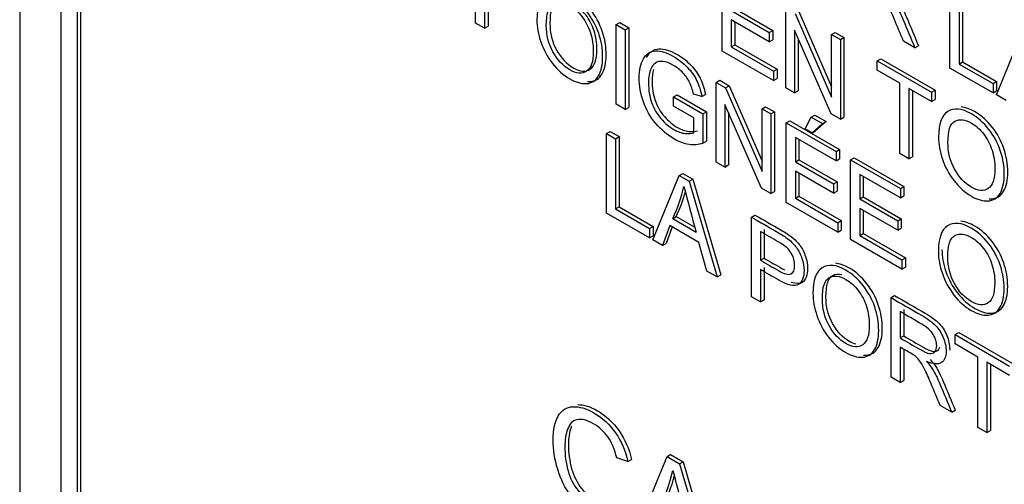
# Model space of a CAD drawing. Header units: inches. Extents: x 1 to 240, y -1 to 159.
# Tile 94 of 111: x 224.207 to 225.183, y 121.695 to 122.156. Entities that reach past the tile are written whole.
import ezdxf

# ---------------------------------------------------------------- set-up
doc = ezdxf.new("R2010")
doc.units = ezdxf.units.IN
doc.header["$MEASUREMENT"] = 0
doc.layers.add('Default', color=7, linetype='Continuous')
doc.layers.add('LAB20180', color=7, linetype='Continuous')

# ---------------------------------------------------------------- blocks, each defined once
blk = doc.blocks.new('SE1')
at = {"layer": 'LAB20180', "color": 7, "linetype": 'Continuous'}
for p, q in [((224.20687, 123.87886), (224.20687, 120.817)), ((224.24753, 123.69783), (224.24753, 120.94291)), ((224.2638, 123.68844), (224.2638, 120.93352)), ((224.26733, 123.69048), (224.26733, 120.93556)), ((224.65878, 122.15285), (224.65878, 122.23187)), ((224.90356, 122.12509), (224.90356, 122.20406)), ((224.6678, 122.17977), (224.6678, 122.14765)), ((224.67133, 122.18181), (224.67133, 122.14969)), ((225.12949, 122.10816), (225.12949, 122.18718)), ((225.1385, 122.18197), (225.1385, 122.11221)), ((225.14204, 122.18401), (225.14204, 122.11425)), ((224.91253, 122.16534), (224.95027, 122.14354)), ((224.91606, 122.16738), (224.95381, 122.14558)), ((224.96667, 122.08865), (224.96667, 122.16762)), ((224.97595, 122.16226), (225.01211, 122.0793)), ((224.97949, 122.1643), (225.01211, 122.08945)), ((224.6678, 122.14765), (224.65878, 122.15285)), ((224.79838, 122.15127), (224.80192, 122.15332)), ((224.79838, 122.07225), (224.79838, 122.15127)), ((224.79838, 122.15127), (224.80735, 122.1461)), ((224.80192, 122.15332), (224.81089, 122.14814)), ((224.95027, 122.13424), (224.91253, 122.15603)), ((224.91253, 122.15603), (224.91253, 122.12916)), ((224.91606, 122.15399), (224.91606, 122.1312)), ((224.6678, 122.14765), (224.67133, 122.14969)), ((224.80735, 122.1461), (224.81089, 122.14814)), ((224.80735, 122.1461), (224.80735, 122.06707)), ((224.81089, 122.14814), (224.81089, 122.06912)), ((224.95027, 122.14354), (224.95381, 122.14558)), ((224.95027, 122.14354), (224.95027, 122.13424)), ((224.95381, 122.14558), (224.95381, 122.13628)), ((225.01151, 122.06276), (224.97536, 122.14572)), ((224.97536, 122.14572), (224.97536, 122.08363)), ((225.01211, 122.14139), (225.01564, 122.14343)), ((225.01211, 122.0793), (225.01211, 122.14139)), ((225.01211, 122.14139), (225.0208, 122.13637)), ((225.01564, 122.14343), (225.02434, 122.13841)), ((225.17556, 122.08155), (225.20165, 122.14551)), ((224.91253, 122.12916), (224.91606, 122.1312)), ((224.91606, 122.1312), (224.958, 122.10699)), ((224.95027, 122.13424), (224.95381, 122.13628)), ((224.9789, 122.13761), (224.9789, 122.08567)), ((225.0208, 122.13637), (225.02434, 122.13841)), ((225.0208, 122.13637), (225.0208, 122.0574)), ((225.02434, 122.13841), (225.02434, 122.05944)), ((225.0947, 122.12824), (225.08341, 122.13476)), ((224.95446, 122.0957), (224.90356, 122.12509)), ((224.91253, 122.12916), (224.95446, 122.10495)), ((225.0947, 122.12824), (225.09824, 122.13028)), ((225.05727, 122.11531), (225.06081, 122.11735)), ((225.05727, 122.10606), (225.05727, 122.11531)), ((225.05727, 122.11531), (225.11123, 122.08416)), ((225.06081, 122.11735), (225.11476, 122.0862)), ((225.1385, 122.11221), (225.14204, 122.11425)), ((225.1385, 122.11221), (225.17224, 122.09273)), ((225.14204, 122.11425), (225.17578, 122.09477)), ((224.95446, 122.10495), (224.958, 122.10699)), ((224.95446, 122.10495), (224.95446, 122.0957)), ((224.958, 122.10699), (224.958, 122.09774)), ((225.07977, 122.09307), (225.05727, 122.10606)), ((225.17224, 122.08347), (225.12949, 122.10816)), ((224.89764, 122.09397), (224.90118, 122.09601)), ((224.89764, 122.01495), (224.89764, 122.09397)), ((224.89764, 122.09397), (224.90693, 122.0886)), ((224.90118, 122.09601), (224.91046, 122.09065)), ((224.95446, 122.0957), (224.958, 122.09774)), ((225.07977, 122.02336), (225.07977, 122.09307)), ((225.17224, 122.09273), (225.17578, 122.09477)), ((225.17224, 122.09273), (225.17224, 122.08347)), ((225.17578, 122.09477), (225.17578, 122.08551)), ((224.88343, 122.08003), (224.87515, 122.08224)), ((224.88343, 122.08003), (224.88697, 122.08208)), ((224.90693, 122.0886), (224.91046, 122.09065)), ((224.90693, 122.0886), (224.94308, 122.00564)), ((224.91046, 122.09065), (224.94308, 122.01579)), ((224.97536, 122.08363), (224.96667, 122.08865)), ((224.97536, 122.08363), (224.9789, 122.08567)), ((225.11123, 122.07491), (225.08874, 122.08789)), ((225.08874, 122.08789), (225.08874, 122.01818)), ((225.09227, 122.08585), (225.09227, 122.02022)), ((225.11123, 122.08416), (225.11476, 122.0862)), ((225.11123, 122.08416), (225.11123, 122.07491)), ((225.11476, 122.0862), (225.11476, 122.07695)), ((225.17224, 122.08347), (225.17578, 122.08551)), ((224.80735, 122.06707), (224.79838, 122.07225)), ((224.85539, 122.07961), (224.85892, 122.08165)), ((224.85539, 122.07031), (224.85539, 122.07961)), ((224.85539, 122.07961), (224.88448, 122.06282)), ((224.85892, 122.08165), (224.88802, 122.06486)), ((225.11123, 122.07491), (225.11476, 122.07695)), ((225.18508, 122.07606), (225.17556, 122.08155)), ((224.80735, 122.06707), (224.81089, 122.06912)), ((224.87547, 122.05871), (224.85539, 122.07031)), ((224.88448, 122.06282), (224.88802, 122.06486)), ((224.88448, 122.06282), (224.88448, 122.03358)), ((224.88802, 122.06486), (224.88802, 122.03563)), ((224.94249, 121.98905), (224.90629, 122.0721)), ((224.90629, 122.0721), (224.90629, 122.00995)), ((224.90983, 122.06398), (224.90983, 122.01199)), ((224.94308, 122.06773), (224.94662, 122.06977)), ((224.94308, 122.00564), (224.94308, 122.06773)), ((224.94308, 122.06773), (224.95178, 122.06271)), ((224.94662, 122.06977), (224.95531, 122.06475)), ((224.95178, 122.06271), (224.95531, 122.06475)), ((224.95178, 122.06271), (224.95178, 121.98369)), ((224.95531, 122.06475), (224.95531, 121.98573)), ((225.0208, 122.0574), (225.01151, 122.06276)), ((224.87547, 122.04394), (224.87547, 122.05871)), ((224.96717, 122.05383), (224.9707, 122.05587)), ((224.96717, 121.9748), (224.96717, 122.05383)), ((224.96717, 122.05383), (225.01648, 122.02536)), ((224.9707, 122.05587), (225.02001, 122.0274)), ((224.98583, 122.04788), (224.99194, 122.0594)), ((224.99194, 122.0594), (224.99547, 122.06144)), ((224.99194, 122.0594), (225.003, 122.05301)), ((225.003, 122.05301), (224.99271, 122.04391)), ((224.99547, 122.06144), (225.00654, 122.05505)), ((225.00654, 122.05505), (224.99625, 122.04596)), ((225.003, 122.05301), (225.00654, 122.05505)), ((225.0208, 122.0574), (225.02434, 122.05944)), ((224.78882, 122.04329), (224.79235, 122.04533)), ((224.78882, 121.96427), (224.78882, 122.04329)), ((224.78882, 122.04329), (224.79783, 122.03808)), ((224.79235, 122.04533), (224.80137, 122.04012)), ((224.99271, 122.04391), (224.98583, 122.04788)), ((224.99271, 122.04391), (224.99625, 122.04596)), ((224.79783, 122.03808), (224.80137, 122.04012)), ((224.79783, 122.03808), (224.79783, 121.96837)), ((224.80137, 122.04012), (224.80137, 121.97041)), ((224.88448, 122.03358), (224.88802, 122.03563)), ((225.01648, 122.0161), (224.97618, 122.03937)), ((224.97618, 122.03937), (224.97618, 122.01508)), ((224.97972, 122.03733), (224.97972, 122.01712)), ((225.01648, 122.02536), (225.02001, 122.0274)), ((225.01648, 122.02536), (225.01648, 122.0161)), ((225.02001, 122.0274), (225.02001, 122.01814)), ((224.90629, 122.00995), (224.89764, 122.01495)), ((224.97618, 122.01508), (224.97972, 122.01712)), ((224.97618, 122.01508), (225.01393, 121.99328)), ((224.97972, 122.01712), (225.01746, 121.99533)), ((225.01648, 122.0161), (225.02001, 122.01814)), ((225.03096, 122.017), (225.03449, 122.01904)), ((225.03096, 121.93798), (225.03096, 122.017)), ((225.03096, 122.017), (225.08027, 121.98853)), ((225.03449, 122.01904), (225.0838, 121.99057)), ((225.08874, 122.01818), (225.07977, 122.02336)), ((225.08874, 122.01818), (225.09227, 122.02022)), ((224.90629, 122.00995), (224.90983, 122.01199)), ((225.01393, 121.98398), (224.97618, 122.00577)), ((224.97618, 122.00577), (224.97618, 121.97891)), ((224.8349, 121.93766), (224.86099, 122.00162)), ((224.86099, 122.00162), (224.86452, 122.00366)), ((224.86099, 122.00162), (224.87096, 121.99586)), ((224.86452, 122.00366), (224.87449, 121.9979)), ((224.87096, 121.99586), (224.87449, 121.9979)), ((224.87096, 121.99586), (224.89869, 121.90083)), ((224.87449, 121.9979), (224.90222, 121.90287)), ((224.97972, 122.00373), (224.97972, 121.98095)), ((225.01393, 121.99328), (225.01746, 121.99533)), ((225.01746, 121.99533), (225.01746, 121.98602)), ((225.08027, 121.97927), (225.03993, 122.00256)), ((225.03993, 122.00256), (225.03993, 121.97827)), ((225.04346, 122.00052), (225.04346, 121.98032)), ((224.95178, 121.98369), (224.94249, 121.98905)), ((224.95178, 121.98369), (224.95531, 121.98573)), ((225.01393, 121.99328), (225.01393, 121.98398)), ((225.01393, 121.98398), (225.01746, 121.98602)), ((225.08027, 121.98853), (225.0838, 121.99057)), ((225.08027, 121.98853), (225.08027, 121.97927)), ((225.0838, 121.99057), (225.0838, 121.98131)), ((225.01812, 121.94539), (224.96717, 121.9748)), ((224.97618, 121.97891), (224.97972, 121.98095)), ((224.97618, 121.97891), (225.01812, 121.95469)), ((224.97972, 121.98095), (225.02165, 121.95674)), ((225.03993, 121.97827), (225.04346, 121.98032)), ((225.03993, 121.97827), (225.07767, 121.95648)), ((225.04346, 121.98032), (225.08121, 121.95852)), ((225.08027, 121.97927), (225.0838, 121.98131)), ((224.79783, 121.96837), (224.80137, 121.97041)), ((224.79783, 121.96837), (224.83153, 121.94891)), ((224.80137, 121.97041), (224.83506, 121.95095)), ((225.07767, 121.94718), (225.03993, 121.96897)), ((225.03993, 121.96897), (225.03993, 121.9421)), ((225.04346, 121.96693), (225.04346, 121.94414)), ((224.83153, 121.93961), (224.78882, 121.96427)), ((224.85448, 121.95885), (224.85801, 121.96089)), ((224.85448, 121.95885), (224.87765, 121.94547)), ((224.85801, 121.96089), (224.87634, 121.95031)), ((224.93256, 121.9603), (224.9361, 121.96234)), ((224.93256, 121.88128), (224.93256, 121.9603)), ((225.01812, 121.95469), (225.02165, 121.95674)), ((225.02165, 121.95674), (225.02165, 121.94743)), ((225.07767, 121.95648), (225.08121, 121.95852)), ((225.07767, 121.95648), (225.07767, 121.94718)), ((225.08121, 121.95852), (225.08121, 121.94922)), ((224.83153, 121.94891), (224.83506, 121.95095)), ((224.83153, 121.94891), (224.83153, 121.93961)), ((224.83506, 121.95095), (224.83506, 121.94165)), ((224.85174, 121.95186), (224.84441, 121.93217)), ((224.85403, 121.95054), (224.84795, 121.93421)), ((224.88057, 121.93522), (224.85174, 121.95186)), ((224.94158, 121.94584), (224.94158, 121.91745)), ((224.94511, 121.94788), (224.94511, 121.91949)), ((225.01812, 121.95469), (225.01812, 121.94539)), ((225.01812, 121.94539), (225.02165, 121.94743)), ((225.07767, 121.94718), (225.08121, 121.94922)), ((224.83153, 121.93961), (224.83506, 121.94165)), ((224.84441, 121.93217), (224.8349, 121.93766)), ((225.08186, 121.90859), (225.03096, 121.93798)), ((225.03993, 121.9421), (225.04346, 121.94414)), ((225.03993, 121.9421), (225.08186, 121.91789)), ((225.04346, 121.94414), (225.0854, 121.91993)), ((224.84441, 121.93217), (224.84795, 121.93421)), ((224.8884, 121.90677), (224.88057, 121.93522)), ((224.94158, 121.91745), (224.94511, 121.91949)), ((225.08186, 121.91789), (225.0854, 121.91993)), ((225.08186, 121.91789), (225.08186, 121.90859)), ((225.0854, 121.91993), (225.0854, 121.91063)), ((224.89869, 121.90083), (224.8884, 121.90677)), ((224.94158, 121.90814), (224.94158, 121.87607)), ((224.94511, 121.91018), (224.94511, 121.87811)), ((225.08186, 121.90859), (225.0854, 121.91063)), ((224.89869, 121.90083), (224.90222, 121.90287)), ((224.94158, 121.87607), (224.93256, 121.88128)), ((224.94158, 121.87607), (224.94511, 121.87811)), ((225.07102, 121.88036), (225.07456, 121.8824)), ((225.07102, 121.80133), (225.07102, 121.88036)), ((225.08357, 121.86846), (225.08357, 121.84233)), ((225.08004, 121.86642), (225.08004, 121.84029)), ((225.08004, 121.84029), (225.08357, 121.84233)), ((225.13463, 121.84363), (225.13817, 121.84567)), ((225.13463, 121.83438), (225.13463, 121.84363)), ((225.13463, 121.84363), (225.18859, 121.81248)), ((225.13817, 121.84567), (225.19212, 121.81452)), ((225.08004, 121.8312), (225.08004, 121.79613)), ((225.08357, 121.82832), (225.08357, 121.79817)), ((225.15712, 121.82139), (225.13463, 121.83438)), ((225.15712, 121.75162), (225.15712, 121.82139)), ((225.18859, 121.80323), (225.16609, 121.81621)), ((225.16609, 121.81621), (225.16609, 121.74645)), ((225.16963, 121.81417), (225.16963, 121.74849)), ((225.08004, 121.79613), (225.07102, 121.80133)), ((225.08004, 121.79613), (225.08357, 121.79817)), ((225.13117, 121.76661), (225.11983, 121.77315)), ((225.13117, 121.76661), (225.13471, 121.76865)), ((225.16609, 121.74645), (225.15712, 121.75162)), ((225.16609, 121.74645), (225.16963, 121.74849)), ((224.81007, 121.71782), (224.79896, 121.72121)), ((224.81622, 121.64259), (224.84885, 121.72252)), ((224.84885, 121.72252), (224.85239, 121.72456)), ((224.84885, 121.72252), (224.86138, 121.71529)), ((224.85239, 121.72456), (224.86492, 121.71733)), ((224.81007, 121.71782), (224.8136, 121.71986)), ((224.86138, 121.71529), (224.86492, 121.71733)), ((224.86138, 121.71529), (224.89607, 121.59649)), ((224.86492, 121.71733), (224.8996, 121.59853))]:
    blk.add_line(p, q, dxfattribs=at)
for centre, radius, start, end in [((224.70082, 122.0307), 0.16963, 334.93861, 346.38172), ((224.70435, 122.03274), 0.16963, 334.93861, 343.786), ((226.55824, 122.41402), 1.74468, 194.03981, 195.57842), ((224.65181, 121.7574), 0.20861, 334.92647, 346.56887), ((224.65535, 121.75944), 0.20861, 334.92647, 344.44296), ((226.97179, 122.23835), 2.18226, 194.03981, 195.57842)]:
    blk.add_arc(centre, radius, start, end, dxfattribs=at)
for points, knots in [([(225.08341, 122.13476), (225.08039, 122.14199), (225.07737, 122.14922), (225.07435, 122.15645), (225.07173, 122.16271), (225.06952, 122.16759), (225.06784, 122.17109), (225.06616, 122.17458), (225.06456, 122.17724), (225.06324, 122.179), (225.06191, 122.18078), (225.06051, 122.18226), (225.05909, 122.18344), (225.05809, 122.18428), (225.05641, 122.18536), (225.05404, 122.18673), (225.05055, 122.18875), (225.04706, 122.19076), (225.04357, 122.19278)], [0, 0, 0, 0, 0.307485, 0.307485, 0.307485, 0.516125, 0.516125, 0.516125, 0.634458, 0.634458, 0.634458, 0.716976, 0.716976, 0.716976, 0.809328, 0.809328, 0.809328, 1, 1, 1, 1]), ([(224.71984, 122.15608), (224.71984, 122.16912), (224.72289, 122.17761), (224.72894, 122.18153), (224.73502, 122.18546), (224.74288, 122.18463), (224.75877, 122.17546), (224.76446, 122.17044), (224.76951, 122.164), (224.77455, 122.15758), (224.77844, 122.15054), (224.78108, 122.14281), (224.78374, 122.13503), (224.78504, 122.12722), (224.78504, 122.11134), (224.78363, 122.10501), (224.77807, 122.0956), (224.77411, 122.0931), (224.76901, 122.09278), (224.76388, 122.09247), (224.75836, 122.0941), (224.74602, 122.10122), (224.74028, 122.10627), (224.73523, 122.11282), (224.73019, 122.11933), (224.72635, 122.12641), (224.72116, 122.14181), (224.71984, 122.14914), (224.71984, 122.15608)], [0, 0, 0, 0, 0.133288, 0.133288, 0.133288, 0.256522, 0.256522, 0.33712, 0.33712, 0.33712, 0.417249, 0.417249, 0.417249, 0.502222, 0.502222, 0.588327, 0.588327, 0.674432, 0.674432, 0.674432, 0.75288, 0.75288, 0.837966, 0.837966, 0.837966, 0.918983, 0.918983, 1, 1, 1, 1]), ([(224.76994, 122.09483), (224.77082, 122.09477), (224.77169, 122.09477), (224.77255, 122.09483), (224.77765, 122.09514), (224.78161, 122.09764), (224.78716, 122.10705), (224.78858, 122.11338), (224.78858, 122.12926), (224.78727, 122.13707), (224.78461, 122.14485), (224.78197, 122.15258), (224.77808, 122.15962), (224.77305, 122.16604), (224.76799, 122.17248), (224.7623, 122.1775), (224.75086, 122.18411), (224.7462, 122.18573), (224.74205, 122.18598)], [0.3124254, 0.3124254, 0.3124254, 0.3124254, 0.3255678, 0.3255678, 0.3255678, 0.4116731, 0.4116731, 0.4977784, 0.4977784, 0.5827507, 0.5827507, 0.5827507, 0.6628802, 0.6628802, 0.6628802, 0.7434784, 0.7434784, 0.8097247, 0.8097247, 0.8097247, 0.8097247]), ([(225.07347, 122.18054), (225.07583, 122.17786), (225.07766, 122.17544), (225.07889, 122.17347), (225.08158, 122.16914), (225.08403, 122.16419), (225.0864, 122.15862), (225.09041, 122.14918), (225.09429, 122.13973), (225.09824, 122.13028)], [0, 0, 0, 0, 0.159281, 0.159281, 0.159281, 0.452861, 0.452861, 0.452861, 1, 1, 1, 1]), ([(224.72917, 122.15049), (224.72917, 122.14097), (224.73136, 122.13219), (224.73577, 122.12422), (224.74021, 122.11622), (224.74575, 122.11027), (224.75918, 122.10251), (224.76478, 122.10201), (224.77352, 122.108), (224.77575, 122.11455), (224.77575, 122.13111), (224.7748, 122.13724), (224.77106, 122.14896), (224.76828, 122.15424), (224.76469, 122.159), (224.76111, 122.16373), (224.75704, 122.16736), (224.74616, 122.17364), (224.74065, 122.1743), (224.73605, 122.17186), (224.73147, 122.16942), (224.72917, 122.16231), (224.72917, 122.15049)], [0, 0, 0, 0, 0.129277, 0.129277, 0.129277, 0.252801, 0.252801, 0.378862, 0.378862, 0.504924, 0.504924, 0.584611, 0.584611, 0.664298, 0.664298, 0.664298, 0.743257, 0.743257, 0.854915, 0.854915, 0.854915, 1, 1, 1, 1]), ([(224.73271, 122.15253), (224.73271, 122.16436), (224.73501, 122.17147), (224.73958, 122.1739), (224.74418, 122.17634), (224.74969, 122.17569), (224.76057, 122.1694), (224.76465, 122.16577), (224.76822, 122.16104), (224.77182, 122.15629), (224.7746, 122.151), (224.77833, 122.13928), (224.77929, 122.13315), (224.77929, 122.11659), (224.77706, 122.11005), (224.76831, 122.10405), (224.76271, 122.10455), (224.74928, 122.11231), (224.74375, 122.11826), (224.73931, 122.12627), (224.73489, 122.13423), (224.73271, 122.14301), (224.73271, 122.15253)], [0, 0, 0, 0, 0.145085, 0.145085, 0.145085, 0.256743, 0.256743, 0.335702, 0.335702, 0.335702, 0.415389, 0.415389, 0.495076, 0.495076, 0.621138, 0.621138, 0.747199, 0.747199, 0.870723, 0.870723, 0.870723, 1, 1, 1, 1]), ([(225.06993, 122.1785), (225.0723, 122.17582), (225.07412, 122.1734), (225.07535, 122.17143), (225.07805, 122.1671), (225.08049, 122.16215), (225.08286, 122.15658), (225.08687, 122.14714), (225.09075, 122.13769), (225.0947, 122.12824)], [0, 0, 0, 0, 0.159281, 0.159281, 0.159281, 0.452861, 0.452861, 0.452861, 1, 1, 1, 1]), ([(224.88448, 122.03358), (224.88002, 122.03206), (224.87542, 122.03161), (224.87068, 122.0323), (224.86599, 122.03297), (224.86112, 122.03477), (224.84942, 122.04152), (224.84332, 122.04668), (224.83781, 122.05317), (224.83234, 122.05962), (224.82816, 122.06689), (224.8226, 122.08261), (224.82119, 122.09047), (224.82119, 122.10588), (224.82256, 122.11229), (224.82538, 122.11734), (224.82818, 122.12234), (224.83216, 122.12499), (224.83736, 122.12525), (224.84256, 122.12551), (224.8486, 122.12359), (224.86039, 122.11678), (224.86486, 122.11326), (224.86886, 122.10911), (224.87283, 122.105), (224.87597, 122.10059), (224.88052, 122.09134), (224.88225, 122.08603), (224.88343, 122.08003)], [0, 0, 0, 0, 0.088812, 0.088812, 0.088812, 0.16845, 0.16845, 0.276583, 0.276583, 0.276583, 0.3809, 0.3809, 0.485217, 0.485217, 0.587419, 0.587419, 0.587419, 0.686378, 0.686378, 0.686378, 0.790663, 0.790663, 0.866443, 0.866443, 0.866443, 0.933222, 0.933222, 1, 1, 1, 1]), ([(224.8286, 122.1188), (224.8287, 122.11899), (224.82881, 122.11919), (224.82892, 122.11938), (224.83171, 122.12438), (224.8357, 122.12703), (224.84089, 122.12729), (224.8461, 122.12755), (224.85214, 122.12563), (224.86393, 122.11883), (224.86839, 122.1153), (224.8724, 122.11115), (224.87637, 122.10704), (224.8795, 122.10263), (224.88406, 122.09338), (224.88579, 122.08807), (224.88697, 122.08208)], [0.5835395, 0.5835395, 0.5835395, 0.5835395, 0.5874187, 0.5874187, 0.5874187, 0.6863784, 0.6863784, 0.6863784, 0.7906632, 0.7906632, 0.8664434, 0.8664434, 0.8664434, 0.9332217, 0.9332217, 1, 1, 1, 1]), ([(224.87515, 122.08224), (224.8741, 122.08684), (224.87287, 122.09076), (224.87132, 122.09391), (224.86977, 122.09708), (224.86763, 122.1002), (224.86481, 122.10325), (224.862, 122.10628), (224.85885, 122.10874), (224.85539, 122.11079), (224.85129, 122.11322), (224.84769, 122.11444), (224.84469, 122.11476), (224.84167, 122.11508), (224.83927, 122.11447), (224.8374, 122.11318), (224.83555, 122.11191), (224.83412, 122.11008), (224.83312, 122.10787), (224.83135, 122.10397), (224.83048, 122.09915), (224.83048, 122.08637), (224.83157, 122.07985), (224.83362, 122.07394), (224.83571, 122.06792), (224.83881, 122.06263), (224.84277, 122.05808), (224.84679, 122.05347), (224.85106, 122.04983), (224.85948, 122.04497), (224.86326, 122.04363), (224.867, 122.04326), (224.87071, 122.04289), (224.87355, 122.04305), (224.87547, 122.04394)], [0, 0, 0, 0, 0.06852, 0.06852, 0.06852, 0.130209, 0.130209, 0.130209, 0.203012, 0.203012, 0.203012, 0.285454, 0.285454, 0.285454, 0.352616, 0.352616, 0.352616, 0.413059, 0.413059, 0.413059, 0.513316, 0.513316, 0.638638, 0.638638, 0.638638, 0.737944, 0.737944, 0.737944, 0.8387, 0.8387, 0.926226, 0.926226, 0.926226, 1, 1, 1, 1]), ([(224.83543, 122.1066), (224.83448, 122.10338), (224.83402, 122.09967), (224.83402, 122.08841), (224.83511, 122.08189), (224.83716, 122.07598), (224.83924, 122.06996), (224.84235, 122.06467), (224.84631, 122.06013), (224.85033, 122.05551), (224.8546, 122.05187), (224.86302, 122.04701), (224.8668, 122.04567), (224.87053, 122.0453), (224.87425, 122.04493), (224.87709, 122.04509), (224.879, 122.04598)], [0.4397561, 0.4397561, 0.4397561, 0.4397561, 0.5133162, 0.5133162, 0.6386376, 0.6386376, 0.6386376, 0.7379442, 0.7379442, 0.7379442, 0.8387002, 0.8387002, 0.9262256, 0.9262256, 0.9262256, 1, 1, 1, 1]), ([(225.11815, 122.03963), (225.11815, 122.05272), (225.1212, 122.06116), (225.12726, 122.06513), (225.13329, 122.06908), (225.14119, 122.06818), (225.15708, 122.059), (225.16277, 122.05398), (225.16782, 122.04759), (225.1729, 122.04118), (225.1767, 122.03411), (225.17939, 122.02635), (225.18208, 122.01857), (225.18335, 122.01076), (225.18335, 121.99489), (225.18194, 121.98855), (225.17638, 121.97914), (225.17242, 121.97664), (225.16732, 121.97633), (225.16219, 121.97601), (225.15667, 121.97764), (225.14433, 121.98476), (225.13859, 121.98986), (225.12849, 122.00285), (225.12466, 122.00995), (225.12202, 122.01768), (225.11939, 122.02538), (225.11815, 122.03269), (225.11815, 122.03963)], [0, 0, 0, 0, 0.133435, 0.133435, 0.133435, 0.256543, 0.256543, 0.337059, 0.337059, 0.337059, 0.417323, 0.417323, 0.417323, 0.502276, 0.502276, 0.588361, 0.588361, 0.674447, 0.674447, 0.674447, 0.751393, 0.751393, 0.834851, 0.834851, 0.918308, 0.918308, 0.918308, 1, 1, 1, 1]), ([(225.16825, 121.97837), (225.16913, 121.97832), (225.17, 121.97831), (225.17086, 121.97837), (225.17596, 121.97868), (225.17992, 121.98118), (225.18547, 121.99059), (225.18689, 121.99693), (225.18689, 122.0128), (225.18562, 122.02061), (225.18292, 122.02839), (225.18024, 122.03615), (225.17643, 122.04322), (225.17136, 122.04963), (225.16631, 122.05602), (225.16061, 122.06104), (225.14921, 122.06763), (225.14458, 122.06926), (225.14045, 122.06955)], [0.3126829, 0.3126829, 0.3126829, 0.3126829, 0.3255532, 0.3255532, 0.3255532, 0.4116387, 0.4116387, 0.4977243, 0.4977243, 0.5826771, 0.5826771, 0.5826771, 0.6629406, 0.6629406, 0.6629406, 0.7434569, 0.7434569, 0.8090517, 0.8090517, 0.8090517, 0.8090517]), ([(225.12744, 122.03405), (225.12744, 122.02454), (225.12967, 122.01573), (225.13409, 122.00777), (225.13852, 121.99976), (225.14401, 121.99383), (225.15749, 121.98605), (225.16309, 121.98555), (225.17183, 121.99155), (225.17402, 121.99812), (225.17402, 122.01468), (225.17311, 122.02078), (225.17124, 122.02664), (225.16936, 122.03253), (225.1666, 122.03784), (225.163, 122.04255), (225.15937, 122.04729), (225.15535, 122.0509), (225.14447, 122.05719), (225.13896, 122.05784), (225.13436, 122.0554), (225.12978, 122.05297), (225.12744, 122.04588), (225.12744, 122.03405)], [0, 0, 0, 0, 0.12936, 0.12936, 0.12936, 0.253622, 0.253622, 0.379574, 0.379574, 0.505526, 0.505526, 0.585143, 0.585143, 0.585143, 0.664256, 0.664256, 0.664256, 0.743199, 0.743199, 0.854836, 0.854836, 0.854836, 1, 1, 1, 1]), ([(224.93256, 121.9603), (224.94117, 121.95533), (224.94977, 121.95036), (224.95838, 121.94539), (224.96293, 121.94276), (224.96639, 121.9405), (224.96876, 121.93861), (224.97211, 121.93593), (224.97495, 121.93319), (224.97723, 121.93004), (224.97948, 121.92691), (224.98133, 121.92331), (224.98269, 121.91926), (224.98407, 121.91519), (224.98479, 121.91116), (224.98479, 121.90054), (224.98292, 121.89594), (224.97923, 121.89339), (224.97555, 121.89085), (224.96881, 121.89242), (224.95915, 121.89799), (224.95329, 121.90138), (224.94744, 121.90476), (224.94158, 121.90814)], [0, 0, 0, 0, 0.216973, 0.216973, 0.216973, 0.304524, 0.304524, 0.304524, 0.381139, 0.381139, 0.381139, 0.453962, 0.453962, 0.453962, 0.533522, 0.533522, 0.671139, 0.671139, 0.671139, 0.85224, 0.85224, 0.85224, 1, 1, 1, 1]), ([(224.9361, 121.96234), (224.9447, 121.95737), (224.95331, 121.9524), (224.96191, 121.94743), (224.96647, 121.9448), (224.96993, 121.94254), (224.9723, 121.94065), (224.97565, 121.93797), (224.97849, 121.93523), (224.98076, 121.93208), (224.98302, 121.92896), (224.98486, 121.92535), (224.98623, 121.9213), (224.9876, 121.91723), (224.98832, 121.91321), (224.98832, 121.90259), (224.98646, 121.89799), (224.98277, 121.89544), (224.98043, 121.89382), (224.97687, 121.89386), (224.97213, 121.89552)], [0, 0, 0, 0, 0.2169726, 0.2169726, 0.2169726, 0.3045243, 0.3045243, 0.3045243, 0.3811393, 0.3811393, 0.3811393, 0.4539617, 0.4539617, 0.4539617, 0.5335218, 0.5335218, 0.6711393, 0.6711393, 0.6711393, 0.7858312, 0.7858312, 0.7858312, 0.7858312]), ([(225.11801, 121.9262), (225.11801, 121.93924), (225.12106, 121.94773), (225.12712, 121.95165), (225.1332, 121.95558), (225.14105, 121.95475), (225.15694, 121.94557), (225.16263, 121.94055), (225.16769, 121.93411), (225.17272, 121.9277), (225.17661, 121.92065), (225.17925, 121.91292), (225.18191, 121.90514), (225.18321, 121.89733), (225.18321, 121.88146), (225.1818, 121.87512), (225.17625, 121.86571), (225.17229, 121.86321), (225.16719, 121.8629), (225.16205, 121.86258), (225.15653, 121.86421), (225.14419, 121.87134), (225.13846, 121.87638), (225.1334, 121.88293), (225.12837, 121.88945), (225.12452, 121.89652), (225.11933, 121.91192), (225.11801, 121.91926), (225.11801, 121.9262)], [0, 0, 0, 0, 0.133288, 0.133288, 0.133288, 0.256522, 0.256522, 0.33712, 0.33712, 0.33712, 0.417249, 0.417249, 0.417249, 0.502222, 0.502222, 0.588327, 0.588327, 0.674432, 0.674432, 0.674432, 0.75288, 0.75288, 0.837966, 0.837966, 0.837966, 0.918983, 0.918983, 1, 1, 1, 1]), ([(225.12155, 121.92824), (225.12155, 121.9213), (225.12287, 121.91397), (225.12806, 121.89856), (225.1319, 121.89149), (225.13694, 121.88497), (225.14199, 121.87842), (225.14773, 121.87338), (225.16007, 121.86625), (225.16559, 121.86462), (225.17072, 121.86494), (225.17582, 121.86525), (225.17978, 121.86775), (225.18534, 121.87716), (225.18675, 121.8835), (225.18675, 121.89938), (225.18545, 121.90718), (225.18279, 121.91496), (225.18015, 121.92269), (225.17626, 121.92974), (225.17122, 121.93615), (225.16617, 121.94259), (225.16048, 121.94761), (225.14903, 121.95422), (225.14437, 121.95584), (225.14022, 121.95609)], [0, 0, 0, 0, 0.081017, 0.081017, 0.1620341, 0.1620341, 0.1620341, 0.2471199, 0.2471199, 0.3255678, 0.3255678, 0.3255678, 0.4116731, 0.4116731, 0.4977784, 0.4977784, 0.5827507, 0.5827507, 0.5827507, 0.6628802, 0.6628802, 0.6628802, 0.7434784, 0.7434784, 0.8097247, 0.8097247, 0.8097247, 0.8097247]), ([(224.94158, 121.91745), (224.94748, 121.91404), (224.95339, 121.91063), (224.95929, 121.90722), (224.96516, 121.90383), (224.96931, 121.9027), (224.97422, 121.90491), (224.97545, 121.90777), (224.97545, 121.91566), (224.97472, 121.91892), (224.97331, 121.9221), (224.97189, 121.92531), (224.96994, 121.92799), (224.96758, 121.93009), (224.96603, 121.93147), (224.96321, 121.9333), (224.95911, 121.93572), (224.95326, 121.93917), (224.94742, 121.94246), (224.94158, 121.94584)], [0, 0, 0, 0, 0.215554, 0.215554, 0.215554, 0.35512, 0.35512, 0.494685, 0.494685, 0.59575, 0.59575, 0.59575, 0.683105, 0.683105, 0.683105, 0.786661, 0.786661, 0.786661, 1, 1, 1, 1]), ([(225.1273, 121.92063), (225.1273, 121.91111), (225.12953, 121.9023), (225.13395, 121.89434), (225.13839, 121.88633), (225.14387, 121.88041), (225.15735, 121.87262), (225.16295, 121.87212), (225.17169, 121.87812), (225.17388, 121.88469), (225.17388, 121.90125), (225.17297, 121.90735), (225.1711, 121.91321), (225.16923, 121.9191), (225.16646, 121.92436), (225.16286, 121.92912), (225.15929, 121.93385), (225.15521, 121.93748), (225.14433, 121.94376), (225.13882, 121.94442), (225.13422, 121.94197), (225.12965, 121.93954), (225.1273, 121.93245), (225.1273, 121.92063)], [0, 0, 0, 0, 0.129361, 0.129361, 0.129361, 0.253622, 0.253622, 0.379575, 0.379575, 0.505527, 0.505527, 0.585145, 0.585145, 0.585145, 0.66423, 0.66423, 0.66423, 0.743184, 0.743184, 0.854836, 0.854836, 0.854836, 1, 1, 1, 1]), ([(224.94511, 121.91949), (224.95102, 121.91608), (224.95692, 121.91267), (224.96282, 121.90926), (224.9637, 121.90876), (224.96453, 121.90831), (224.96532, 121.9079)], [0, 0, 0, 0, 0.2155541, 0.2155541, 0.2155541, 0.2362398, 0.2362398, 0.2362398, 0.2362398]), ([(224.99362, 121.88451), (224.99362, 121.89755), (224.99667, 121.90604), (225.00273, 121.90996), (225.0088, 121.91389), (225.01666, 121.91306), (225.03255, 121.90388), (225.03824, 121.89881), (225.04835, 121.88603), (225.05222, 121.87896), (225.05486, 121.87118), (225.05748, 121.86345), (225.05882, 121.85564), (225.05882, 121.83977), (225.05741, 121.83343), (225.05463, 121.82873), (225.05184, 121.82399), (225.04789, 121.82152), (225.04279, 121.82121), (225.03766, 121.82089), (225.03214, 121.82247), (225.0198, 121.82959), (225.01406, 121.83469), (225.00901, 121.84124), (225.00398, 121.84776), (225.00013, 121.85483), (224.99494, 121.87023), (224.99362, 121.87757), (224.99362, 121.88451)], [0, 0, 0, 0, 0.13328, 0.13328, 0.13328, 0.256376, 0.256376, 0.336885, 0.336885, 0.417393, 0.417393, 0.417393, 0.504968, 0.504968, 0.59371, 0.59371, 0.59371, 0.674347, 0.674347, 0.674347, 0.752841, 0.752841, 0.837976, 0.837976, 0.837976, 0.918988, 0.918988, 1, 1, 1, 1]), ([(225.04372, 121.82325), (225.0446, 121.8232), (225.04547, 121.8232), (225.04633, 121.82325), (225.05143, 121.82356), (225.05537, 121.82603), (225.05817, 121.83077), (225.06095, 121.83547), (225.06236, 121.84181), (225.06236, 121.85769), (225.06102, 121.86549), (225.0584, 121.87322), (225.05576, 121.881), (225.05188, 121.88807), (225.04178, 121.90085), (225.03609, 121.90592), (225.02464, 121.91253), (225.01998, 121.91415), (225.01583, 121.9144)], [0.3125124, 0.3125124, 0.3125124, 0.3125124, 0.3256533, 0.3256533, 0.3256533, 0.4062904, 0.4062904, 0.4062904, 0.4950324, 0.4950324, 0.5826067, 0.5826067, 0.5826067, 0.6631153, 0.6631153, 0.7436239, 0.7436239, 0.8097988, 0.8097988, 0.8097988, 0.8097988]), ([(225.00291, 121.87888), (225.00291, 121.86942), (225.00514, 121.86061), (225.01397, 121.84458), (225.01948, 121.83872), (225.03296, 121.83093), (225.03856, 121.83043), (225.0473, 121.83643), (225.04949, 121.843), (225.04949, 121.85951), (225.04858, 121.86566), (225.04671, 121.87152), (225.04484, 121.87741), (225.04207, 121.88267), (225.03847, 121.88737), (225.03485, 121.89211), (225.03082, 121.89579), (225.01994, 121.90207), (225.01443, 121.90267), (225.00983, 121.90028), (225.00521, 121.89788), (225.00291, 121.89077), (225.00291, 121.87888)], [0, 0, 0, 0, 0.125467, 0.125467, 0.250934, 0.250934, 0.378107, 0.378107, 0.505281, 0.505281, 0.585012, 0.585012, 0.585012, 0.663912, 0.663912, 0.663912, 0.742863, 0.742863, 0.85451, 0.85451, 0.85451, 1, 1, 1, 1]), ([(225.00644, 121.88092), (225.00644, 121.89281), (225.00874, 121.89992), (225.01337, 121.90232), (225.01606, 121.90372), (225.01907, 121.9041), (225.02238, 121.90342)], [0, 0, 0, 0, 0.1454896, 0.1454896, 0.1454896, 0.2109385, 0.2109385, 0.2109385, 0.2109385]), ([(225.03626, 121.83407), (225.03422, 121.83461), (225.03203, 121.83555), (225.02302, 121.84076), (225.01751, 121.84662), (225.00868, 121.86265), (225.00644, 121.87146), (225.00644, 121.88092)], [0.7055292, 0.7055292, 0.7055292, 0.7055292, 0.7490665, 0.7490665, 0.8745332, 0.8745332, 1, 1, 1, 1]), ([(225.07102, 121.88036), (225.08112, 121.87453), (225.09121, 121.8687), (225.1013, 121.86287), (225.1074, 121.85935), (225.112, 121.85596), (225.11838, 121.84944), (225.12088, 121.84552), (225.12279, 121.84079), (225.12469, 121.83611), (225.12566, 121.83162), (225.12566, 121.82163), (225.12407, 121.81787), (225.11779, 121.81382), (225.11296, 121.81414), (225.10636, 121.81695)], [0, 0, 0, 0, 0.318535, 0.318535, 0.318535, 0.446282, 0.446282, 0.574029, 0.574029, 0.574029, 0.693071, 0.693071, 0.846536, 0.846536, 1, 1, 1, 1]), ([(225.07456, 121.8824), (225.08465, 121.87657), (225.09475, 121.87074), (225.10484, 121.86492), (225.11094, 121.86139), (225.11554, 121.858), (225.12191, 121.85148), (225.12442, 121.84757), (225.12633, 121.84283), (225.12822, 121.83815), (225.1292, 121.83366), (225.1292, 121.82882), (225.12919, 121.82835), (225.12916, 121.8279)], [0, 0, 0, 0, 0.3185348, 0.3185348, 0.3185348, 0.4462819, 0.4462819, 0.574029, 0.574029, 0.574029, 0.6930714, 0.6930714, 0.7061207, 0.7061207, 0.7061207, 0.7061207]), ([(225.08004, 121.84029), (225.08652, 121.83655), (225.093, 121.83281), (225.09948, 121.82907), (225.10362, 121.82668), (225.10686, 121.82528), (225.10918, 121.82494), (225.11149, 121.8246), (225.11328, 121.82515), (225.11574, 121.82804), (225.11633, 121.83007), (225.11633, 121.83638), (225.11514, 121.84011), (225.11282, 121.84387), (225.11047, 121.84767), (225.10672, 121.85102), (225.10167, 121.85394), (225.09446, 121.8581), (225.08725, 121.86226), (225.08004, 121.86642)], [0, 0, 0, 0, 0.228539, 0.228539, 0.228539, 0.344084, 0.344084, 0.344084, 0.420184, 0.420184, 0.496283, 0.496283, 0.606551, 0.606551, 0.606551, 0.745727, 0.745727, 0.745727, 1, 1, 1, 1]), ([(225.08357, 121.84233), (225.09006, 121.83859), (225.09654, 121.83485), (225.10302, 121.83111), (225.10716, 121.82872), (225.11039, 121.82732), (225.11272, 121.82698), (225.11502, 121.82664), (225.11681, 121.82719), (225.11868, 121.82939), (225.11915, 121.83029), (225.11945, 121.83135)], [0, 0, 0, 0, 0.2285391, 0.2285391, 0.2285391, 0.3440838, 0.3440838, 0.3440838, 0.4201836, 0.4201836, 0.4596238, 0.4596238, 0.4596238, 0.4596238]), ([(225.11983, 121.77315), (225.11683, 121.78037), (225.11382, 121.78759), (225.11082, 121.79482), (225.10821, 121.80108), (225.10599, 121.80596), (225.10426, 121.80948), (225.10255, 121.81297), (225.10103, 121.81561), (225.09966, 121.8174), (225.09833, 121.81914), (225.09698, 121.82063), (225.09557, 121.82187), (225.09454, 121.82276), (225.09283, 121.82381), (225.09051, 121.82515), (225.08702, 121.82717), (225.08353, 121.82918), (225.08004, 121.8312)], [0, 0, 0, 0, 0.307176, 0.307176, 0.307176, 0.516403, 0.516403, 0.516403, 0.634791, 0.634791, 0.634791, 0.716811, 0.716811, 0.716811, 0.809183, 0.809183, 0.809183, 1, 1, 1, 1]), ([(225.10989, 121.81899), (225.11231, 121.81623), (225.11413, 121.81386), (225.11536, 121.81189), (225.11805, 121.80757), (225.1205, 121.80256), (225.12287, 121.79699), (225.12688, 121.78755), (225.13076, 121.7781), (225.13471, 121.76865)], [0, 0, 0, 0, 0.159921, 0.159921, 0.159921, 0.453842, 0.453842, 0.453842, 1, 1, 1, 1]), ([(225.10636, 121.81695), (225.10877, 121.81419), (225.11059, 121.81182), (225.11182, 121.80985), (225.11452, 121.80553), (225.11697, 121.80052), (225.11933, 121.79495), (225.12334, 121.78551), (225.12723, 121.77605), (225.13117, 121.76661)], [0, 0, 0, 0, 0.159921, 0.159921, 0.159921, 0.453842, 0.453842, 0.453842, 1, 1, 1, 1]), ([(224.81144, 121.67665), (224.8091, 121.66728), (224.80483, 121.66159), (224.79253, 121.65739), (224.78495, 121.659), (224.76684, 121.66945), (224.75938, 121.67586), (224.75357, 121.68356), (224.7478, 121.6912), (224.74344, 121.70007), (224.74042, 121.71003), (224.73742, 121.71992), (224.73592, 121.72966), (224.73592, 121.74932), (224.73763, 121.75734), (224.74104, 121.763), (224.74445, 121.76863), (224.74924, 121.77175), (224.75551, 121.77207), (224.76184, 121.77241), (224.76872, 121.77043), (224.78484, 121.76112), (224.79202, 121.75442), (224.79782, 121.74607), (224.80367, 121.73766), (224.80773, 121.72824), (224.81007, 121.71782)], [0, 0, 0, 0, 0.104376, 0.104376, 0.208752, 0.208752, 0.317142, 0.317142, 0.317142, 0.409738, 0.409738, 0.409738, 0.508627, 0.508627, 0.616505, 0.616505, 0.616505, 0.708763, 0.708763, 0.708763, 0.799096, 0.799096, 0.902432, 0.902432, 0.902432, 1, 1, 1, 1]), ([(224.76027, 121.77415), (224.76627, 121.77418), (224.77274, 121.77219), (224.78837, 121.76317), (224.79555, 121.75646), (224.80136, 121.74811), (224.80721, 121.7397), (224.81127, 121.73029), (224.8136, 121.71986)], [0.7145792, 0.7145792, 0.7145792, 0.7145792, 0.7990962, 0.7990962, 0.9024317, 0.9024317, 0.9024317, 1, 1, 1, 1]), ([(224.79896, 121.72121), (224.79703, 121.72949), (224.79412, 121.73643), (224.79036, 121.74189), (224.78657, 121.7474), (224.78182, 121.75175), (224.76952, 121.75886), (224.764, 121.7602), (224.75955, 121.75915), (224.75512, 121.7581), (224.75204, 121.75494), (224.75027, 121.74978), (224.74852, 121.74465), (224.74754, 121.73893), (224.74754, 121.724), (224.74862, 121.71608), (224.75073, 121.70855), (224.75281, 121.70109), (224.75614, 121.69451), (224.76064, 121.68882), (224.76509, 121.68318), (224.76998, 121.67876), (224.78148, 121.67212), (224.78689, 121.6711), (224.79566, 121.67445), (224.79862, 121.67905), (224.80022, 121.68642)], [0, 0, 0, 0, 0.096945, 0.096945, 0.096945, 0.187413, 0.187413, 0.290421, 0.290421, 0.290421, 0.385578, 0.385578, 0.385578, 0.479008, 0.479008, 0.599806, 0.599806, 0.599806, 0.694434, 0.694434, 0.694434, 0.783273, 0.783273, 0.891636, 0.891636, 1, 1, 1, 1]), ([(224.75411, 121.75266), (224.75401, 121.75239), (224.7539, 121.75211), (224.75381, 121.75182), (224.75205, 121.74669), (224.75107, 121.74097), (224.75107, 121.72604), (224.75215, 121.71812), (224.75426, 121.71059), (224.75635, 121.70313), (224.75967, 121.69655), (224.76417, 121.69086), (224.76863, 121.68523), (224.77351, 121.6808), (224.78154, 121.67617), (224.7842, 121.67506), (224.78666, 121.67448)], [0.3802904, 0.3802904, 0.3802904, 0.3802904, 0.3855782, 0.3855782, 0.3855782, 0.4790078, 0.4790078, 0.5998055, 0.5998055, 0.5998055, 0.6944339, 0.6944339, 0.6944339, 0.7832726, 0.7832726, 0.832034, 0.832034, 0.832034, 0.832034])]:
    blk.add_open_spline(points, degree=3, knots=knots, dxfattribs=at)

msp = doc.modelspace()

# ---------------------------------------------------------------- block references
at = {"layer": 'Default'}
msp.add_blockref('SE1', (0, 0), dxfattribs=at)

doc.saveas('drawing.dxf')
